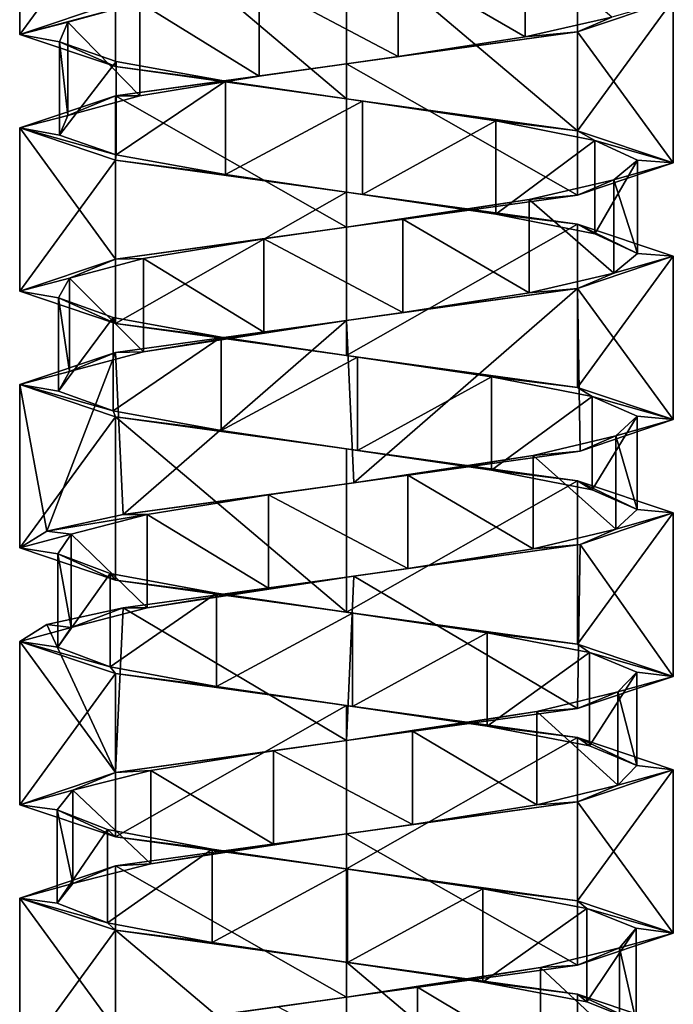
# Model space of a CAD drawing. Header units: millimetres. Extents: x -106 to 198, y -388 to 267.
# Tile 8 of 256: x 143 to 157, y -245 to -224. Entities that reach past the tile are written whole.
import ezdxf

# ---------------------------------------------------------------- set-up
doc = ezdxf.new("R2010")
doc.units = ezdxf.units.MM
doc.header["$LTSCALE"] = 52.148148
for name, color, linetype in [('5767', 7, 'CONTINUOUS'), ('5768', 7, 'CONTINUOUS'), ('5769', 7, 'CONTINUOUS'), ('5770', 7, 'CONTINUOUS'), ('5771', 7, 'CONTINUOUS'), ('5772', 7, 'CONTINUOUS'), ('6227', 7, 'CONTINUOUS'), ('6228', 7, 'CONTINUOUS'), ('6229', 7, 'CONTINUOUS'), ('6230', 7, 'CONTINUOUS'), ('6231', 7, 'CONTINUOUS'), ('6302', 7, 'CONTINUOUS'), ('6303', 7, 'CONTINUOUS'), ('6304', 7, 'CONTINUOUS'), ('6305', 7, 'CONTINUOUS'), ('6306', 7, 'CONTINUOUS')]:
    doc.layers.add(name, color=color, linetype=linetype)

msp = doc.modelspace()

# ---------------------------------------------------------------- linework, layer by layer
at = {"layer": '5767', "linetype": 'CONTINUOUS'}
for points in [[(151.104, -222.97, -13.718), (153.83, -224.548, -14.931), (153.83, -222.548, -14.931), (151.104, -222.97, -13.718)], [(153.83, -224.548, -14.931), (155.683, -224.126, -17.269), (153.83, -222.548, -14.931), (153.83, -224.548, -14.931)], [(148.126, -223.392, -13.907), (151.104, -224.97, -13.718), (151.104, -222.97, -13.718), (148.126, -223.392, -13.907)], [(151.104, -224.97, -13.718), (153.83, -224.548, -14.931), (151.104, -222.97, -13.718), (151.104, -224.97, -13.718)], [(145.576, -223.813, -15.455), (148.126, -225.392, -13.907), (148.126, -223.392, -13.907), (145.576, -223.813, -15.455)], [(148.126, -225.392, -13.907), (151.104, -224.97, -13.718), (148.126, -223.392, -13.907), (148.126, -225.392, -13.907)], [(144.033, -224.235, -18.009), (145.576, -225.813, -15.455), (145.576, -223.813, -15.455), (144.033, -224.235, -18.009)], [(145.576, -225.813, -15.455), (148.126, -225.392, -13.907), (145.576, -223.813, -15.455), (145.576, -225.813, -15.455)], [(143.851, -224.657, -20.987), (144.033, -226.235, -18.009), (144.033, -224.235, -18.009), (143.851, -224.657, -20.987)], [(144.033, -226.235, -18.009), (145.576, -225.813, -15.455), (144.033, -224.235, -18.009), (144.033, -226.235, -18.009)], [(143.851, -226.657, -20.987), (144.033, -226.235, -18.009), (143.851, -224.657, -20.987), (143.851, -226.657, -20.987)], [(145.069, -225.079, -23.71), (143.851, -226.657, -20.987), (143.851, -224.657, -20.987), (145.069, -225.079, -23.71)], [(145.069, -227.079, -23.71), (143.851, -226.657, -20.987), (145.069, -225.079, -23.71), (145.069, -227.079, -23.71)], [(147.411, -225.501, -25.559), (145.069, -227.079, -23.71), (145.069, -225.079, -23.71), (147.411, -225.501, -25.559)], [(147.411, -227.501, -25.559), (145.069, -227.079, -23.71), (147.411, -225.501, -25.559), (147.411, -227.501, -25.559)], [(150.343, -225.923, -26.111), (147.411, -227.501, -25.559), (147.411, -225.501, -25.559), (150.343, -225.923, -26.111)], [(150.343, -227.923, -26.111), (147.411, -227.501, -25.559), (150.343, -225.923, -26.111), (150.343, -227.923, -26.111)], [(153.197, -226.345, -25.24), (150.343, -227.923, -26.111), (150.343, -225.923, -26.111), (153.197, -226.345, -25.24)], [(153.197, -228.345, -25.24), (150.343, -227.923, -26.111), (153.197, -226.345, -25.24), (153.197, -228.345, -25.24)], [(155.322, -226.767, -23.147), (153.197, -228.345, -25.24), (153.197, -226.345, -25.24), (155.322, -226.767, -23.147)], [(155.322, -228.767, -23.147), (153.197, -228.345, -25.24), (155.322, -226.767, -23.147), (155.322, -228.767, -23.147)], [(156.235, -227.189, -20.306), (155.322, -228.767, -23.147), (155.322, -226.767, -23.147), (156.235, -227.189, -20.306)], [(156.235, -229.189, -20.306), (155.322, -228.767, -23.147), (156.235, -227.189, -20.306), (156.235, -229.189, -20.306)], [(155.727, -227.611, -17.366), (156.235, -229.189, -20.306), (156.235, -227.189, -20.306), (155.727, -227.611, -17.366)], [(153.914, -228.033, -14.997), (155.727, -229.611, -17.366), (155.727, -227.611, -17.366), (153.914, -228.033, -14.997)], [(155.727, -229.611, -17.366), (156.235, -229.189, -20.306), (155.727, -227.611, -17.366), (155.727, -229.611, -17.366)], [(151.209, -228.455, -13.738), (153.914, -230.033, -14.997), (153.914, -228.033, -14.997), (151.209, -228.455, -13.738)], [(153.914, -230.033, -14.997), (155.727, -229.611, -17.366), (153.914, -228.033, -14.997), (153.914, -230.033, -14.997)], [(148.228, -228.877, -13.876), (151.209, -230.455, -13.738), (151.209, -228.455, -13.738), (148.228, -228.877, -13.876)], [(151.209, -230.455, -13.738), (153.914, -230.033, -14.997), (151.209, -228.455, -13.738), (151.209, -230.455, -13.738)], [(145.652, -229.298, -15.38), (148.228, -230.877, -13.876), (148.228, -228.877, -13.876), (145.652, -229.298, -15.38)], [(148.228, -230.877, -13.876), (151.209, -230.455, -13.738), (148.228, -228.877, -13.876), (148.228, -230.877, -13.876)], [(144.066, -229.72, -17.908), (145.652, -231.298, -15.38), (145.652, -229.298, -15.38), (144.066, -229.72, -17.908)], [(145.652, -231.298, -15.38), (148.228, -230.877, -13.876), (145.652, -229.298, -15.38), (145.652, -231.298, -15.38)], [(143.832, -230.142, -20.882), (144.066, -231.72, -17.908), (144.066, -229.72, -17.908), (143.832, -230.142, -20.882)], [(144.066, -231.72, -17.908), (145.652, -231.298, -15.38), (144.066, -229.72, -17.908), (144.066, -231.72, -17.908)], [(143.832, -232.142, -20.882), (144.066, -231.72, -17.908), (143.832, -230.142, -20.882), (143.832, -232.142, -20.882)], [(145.004, -230.564, -23.626), (143.832, -232.142, -20.882), (143.832, -230.142, -20.882), (145.004, -230.564, -23.626)], [(145.004, -232.564, -23.626), (143.832, -232.142, -20.882), (145.004, -230.564, -23.626), (145.004, -232.564, -23.626)], [(147.314, -230.986, -25.514), (145.004, -232.564, -23.626), (145.004, -230.564, -23.626), (147.314, -230.986, -25.514)], [(147.314, -232.986, -25.514), (145.004, -232.564, -23.626), (147.314, -230.986, -25.514), (147.314, -232.986, -25.514)], [(150.237, -231.408, -26.116), (147.314, -232.986, -25.514), (147.314, -230.986, -25.514), (150.237, -231.408, -26.116)], [(150.237, -233.408, -26.116), (147.314, -232.986, -25.514), (150.237, -231.408, -26.116), (150.237, -233.408, -26.116)], [(153.105, -231.83, -25.294), (150.237, -233.408, -26.116), (150.237, -231.408, -26.116), (153.105, -231.83, -25.294)], [(153.105, -233.83, -25.294), (150.237, -233.408, -26.116), (153.105, -231.83, -25.294), (153.105, -233.83, -25.294)], [(155.265, -232.252, -23.237), (153.105, -233.83, -25.294), (153.105, -231.83, -25.294), (155.265, -232.252, -23.237)], [(155.265, -234.252, -23.237), (153.105, -233.83, -25.294), (155.265, -232.252, -23.237), (155.265, -234.252, -23.237)], [(156.226, -232.674, -20.412), (155.265, -234.252, -23.237), (155.265, -232.252, -23.237), (156.226, -232.674, -20.412)], [(156.226, -234.674, -20.412), (155.265, -234.252, -23.237), (156.226, -232.674, -20.412), (156.226, -234.674, -20.412)], [(155.768, -233.096, -17.464), (156.226, -234.674, -20.412), (156.226, -232.674, -20.412), (155.768, -233.096, -17.464)], [(153.996, -233.518, -15.064), (155.768, -235.096, -17.464), (155.768, -233.096, -17.464), (153.996, -233.518, -15.064)], [(155.768, -235.096, -17.464), (156.226, -234.674, -20.412), (155.768, -233.096, -17.464), (155.768, -235.096, -17.464)], [(151.313, -233.94, -13.759), (153.996, -235.518, -15.064), (153.996, -233.518, -15.064), (151.313, -233.94, -13.759)], [(153.996, -235.518, -15.064), (155.768, -235.096, -17.464), (153.996, -233.518, -15.064), (153.996, -235.518, -15.064)], [(148.331, -234.362, -13.847), (151.313, -235.94, -13.759), (151.313, -233.94, -13.759), (148.331, -234.362, -13.847)], [(151.313, -235.94, -13.759), (153.996, -235.518, -15.064), (151.313, -233.94, -13.759), (151.313, -235.94, -13.759)], [(145.729, -234.784, -15.307), (148.331, -236.362, -13.847), (148.331, -234.362, -13.847), (145.729, -234.784, -15.307)], [(148.331, -236.362, -13.847), (151.313, -235.94, -13.759), (148.331, -234.362, -13.847), (148.331, -236.362, -13.847)], [(145.729, -236.784, -15.307), (148.331, -236.362, -13.847), (145.729, -234.784, -15.307), (145.729, -236.784, -15.307)]]:
    msp.add_3dface(points, dxfattribs=at)
at = {"layer": '5768', "linetype": 'CONTINUOUS'}
for points in [[(157, -223.75, -19.87), (155.683, -224.126, -17.269), (154.95, -224.438, -14.92), (157, -223.75, -19.87)], [(155.683, -224.126, -17.269), (153.83, -224.548, -14.931), (154.95, -224.438, -14.92), (155.683, -224.126, -17.269)], [(154.95, -224.438, -14.92), (151.104, -224.97, -13.718), (150, -225.125, -12.87), (154.95, -224.438, -14.92)], [(153.83, -224.548, -14.931), (151.104, -224.97, -13.718), (154.95, -224.438, -14.92), (153.83, -224.548, -14.931)], [(151.104, -224.97, -13.718), (148.126, -225.392, -13.907), (150, -225.125, -12.87), (151.104, -224.97, -13.718)], [(150, -225.125, -12.87), (148.126, -225.392, -13.907), (145.05, -225.812, -14.92), (150, -225.125, -12.87)], [(148.126, -225.392, -13.907), (145.576, -225.813, -15.455), (145.05, -225.812, -14.92), (148.126, -225.392, -13.907)], [(145.05, -225.812, -14.92), (144.033, -226.235, -18.009), (143, -226.5, -19.87), (145.05, -225.812, -14.92)], [(145.576, -225.813, -15.455), (144.033, -226.235, -18.009), (145.05, -225.812, -14.92), (145.576, -225.813, -15.455)], [(144.033, -226.235, -18.009), (143.851, -226.657, -20.987), (143, -226.5, -19.87), (144.033, -226.235, -18.009)], [(143.851, -226.657, -20.987), (145.069, -227.079, -23.71), (143, -226.5, -19.87), (143.851, -226.657, -20.987)], [(143, -226.5, -19.87), (145.069, -227.079, -23.71), (145.05, -227.187, -24.82), (143, -226.5, -19.87)], [(145.069, -227.079, -23.71), (147.411, -227.501, -25.559), (145.05, -227.187, -24.82), (145.069, -227.079, -23.71)], [(145.05, -227.187, -24.82), (147.411, -227.501, -25.559), (150, -227.875, -26.87), (145.05, -227.187, -24.82)], [(147.411, -227.501, -25.559), (150.343, -227.923, -26.111), (150, -227.875, -26.87), (147.411, -227.501, -25.559)], [(150.343, -227.923, -26.111), (153.197, -228.345, -25.24), (150, -227.875, -26.87), (150.343, -227.923, -26.111)], [(150, -227.875, -26.87), (153.197, -228.345, -25.24), (154.95, -228.563, -24.82), (150, -227.875, -26.87)], [(153.197, -228.345, -25.24), (155.322, -228.767, -23.147), (154.95, -228.563, -24.82), (153.197, -228.345, -25.24)], [(155.322, -228.767, -23.147), (156.235, -229.189, -20.306), (154.95, -228.563, -24.82), (155.322, -228.767, -23.147)], [(154.95, -228.563, -24.82), (156.235, -229.189, -20.306), (157, -229.25, -19.87), (154.95, -228.563, -24.82)], [(157, -229.25, -19.87), (155.727, -229.611, -17.366), (154.95, -229.938, -14.92), (157, -229.25, -19.87)], [(156.235, -229.189, -20.306), (155.727, -229.611, -17.366), (157, -229.25, -19.87), (156.235, -229.189, -20.306)], [(155.727, -229.611, -17.366), (153.914, -230.033, -14.997), (154.95, -229.938, -14.92), (155.727, -229.611, -17.366)], [(154.95, -229.938, -14.92), (151.209, -230.455, -13.738), (150, -230.625, -12.87), (154.95, -229.938, -14.92)], [(153.914, -230.033, -14.997), (151.209, -230.455, -13.738), (154.95, -229.938, -14.92), (153.914, -230.033, -14.997)], [(151.209, -230.455, -13.738), (148.228, -230.877, -13.876), (150, -230.625, -12.87), (151.209, -230.455, -13.738)], [(150, -230.625, -12.87), (145.652, -231.298, -15.38), (145.05, -231.313, -14.92), (150, -230.625, -12.87)], [(148.228, -230.877, -13.876), (145.652, -231.298, -15.38), (150, -230.625, -12.87), (148.228, -230.877, -13.876)], [(145.05, -231.313, -14.92), (144.066, -231.72, -17.908), (143, -232, -19.87), (145.05, -231.313, -14.92)], [(145.652, -231.298, -15.38), (144.066, -231.72, -17.908), (145.05, -231.313, -14.92), (145.652, -231.298, -15.38)], [(144.066, -231.72, -17.908), (143.832, -232.142, -20.882), (143, -232, -19.87), (144.066, -231.72, -17.908)], [(143.832, -232.142, -20.882), (145.004, -232.564, -23.626), (143, -232, -19.87), (143.832, -232.142, -20.882)], [(143, -232, -19.87), (145.004, -232.564, -23.626), (145.05, -232.688, -24.82), (143, -232, -19.87)], [(145.004, -232.564, -23.626), (147.314, -232.986, -25.514), (145.05, -232.688, -24.82), (145.004, -232.564, -23.626)], [(145.05, -232.688, -24.82), (147.314, -232.986, -25.514), (150, -233.375, -26.87), (145.05, -232.688, -24.82)], [(147.314, -232.986, -25.514), (150.237, -233.408, -26.116), (150, -233.375, -26.87), (147.314, -232.986, -25.514)], [(150.237, -233.408, -26.116), (153.105, -233.83, -25.294), (150, -233.375, -26.87), (150.237, -233.408, -26.116)], [(150, -233.375, -26.87), (153.105, -233.83, -25.294), (154.95, -234.063, -24.82), (150, -233.375, -26.87)], [(153.105, -233.83, -25.294), (155.265, -234.252, -23.237), (154.95, -234.063, -24.82), (153.105, -233.83, -25.294)], [(155.265, -234.252, -23.237), (156.226, -234.674, -20.412), (154.95, -234.063, -24.82), (155.265, -234.252, -23.237)], [(154.95, -234.063, -24.82), (156.226, -234.674, -20.412), (157, -234.75, -19.87), (154.95, -234.063, -24.82)], [(157, -234.75, -19.87), (155.768, -235.096, -17.464), (155.004, -235.428, -14.975), (157, -234.75, -19.87)], [(156.226, -234.674, -20.412), (155.768, -235.096, -17.464), (157, -234.75, -19.87), (156.226, -234.674, -20.412)], [(155.768, -235.096, -17.464), (153.996, -235.518, -15.064), (155.004, -235.428, -14.975), (155.768, -235.096, -17.464)], [(155.004, -235.428, -14.975), (151.313, -235.94, -13.759), (150.154, -236.106, -12.872), (155.004, -235.428, -14.975)], [(153.996, -235.518, -15.064), (151.313, -235.94, -13.759), (155.004, -235.428, -14.975), (153.996, -235.518, -15.064)], [(151.313, -235.94, -13.759), (148.331, -236.362, -13.847), (150.154, -236.106, -12.872), (151.313, -235.94, -13.759)], [(150.154, -236.106, -12.872), (145.729, -236.784, -15.307), (145.216, -236.784, -14.759), (150.154, -236.106, -12.872)], [(148.331, -236.362, -13.847), (145.729, -236.784, -15.307), (150.154, -236.106, -12.872), (148.331, -236.362, -13.847)]]:
    msp.add_3dface(points, dxfattribs=at)
at = {"layer": '5769', "linetype": 'CONTINUOUS'}
for points in [[(143, -224.5, -19.87), (145.576, -223.813, -15.455), (145.05, -223.812, -14.92), (143, -224.5, -19.87)], [(144.033, -224.235, -18.009), (145.576, -223.813, -15.455), (143, -224.5, -19.87), (144.033, -224.235, -18.009)], [(143.851, -224.657, -20.987), (144.033, -224.235, -18.009), (143, -224.5, -19.87), (143.851, -224.657, -20.987)], [(145.05, -225.187, -24.82), (143.851, -224.657, -20.987), (143, -224.5, -19.87), (145.05, -225.187, -24.82)], [(145.069, -225.079, -23.71), (143.851, -224.657, -20.987), (145.05, -225.187, -24.82), (145.069, -225.079, -23.71)], [(147.411, -225.501, -25.559), (145.069, -225.079, -23.71), (145.05, -225.187, -24.82), (147.411, -225.501, -25.559)], [(150, -225.875, -26.87), (147.411, -225.501, -25.559), (145.05, -225.187, -24.82), (150, -225.875, -26.87)], [(150.343, -225.923, -26.111), (147.411, -225.501, -25.559), (150, -225.875, -26.87), (150.343, -225.923, -26.111)], [(154.95, -226.563, -24.82), (150.343, -225.923, -26.111), (150, -225.875, -26.87), (154.95, -226.563, -24.82)], [(153.197, -226.345, -25.24), (150.343, -225.923, -26.111), (154.95, -226.563, -24.82), (153.197, -226.345, -25.24)], [(155.322, -226.767, -23.147), (153.197, -226.345, -25.24), (154.95, -226.563, -24.82), (155.322, -226.767, -23.147)], [(157, -227.25, -19.87), (155.322, -226.767, -23.147), (154.95, -226.563, -24.82), (157, -227.25, -19.87)], [(156.235, -227.189, -20.306), (155.322, -226.767, -23.147), (157, -227.25, -19.87), (156.235, -227.189, -20.306)], [(155.727, -227.611, -17.366), (156.235, -227.189, -20.306), (157, -227.25, -19.87), (155.727, -227.611, -17.366)], [(154.95, -227.938, -14.92), (155.727, -227.611, -17.366), (157, -227.25, -19.87), (154.95, -227.938, -14.92)], [(153.914, -228.033, -14.997), (155.727, -227.611, -17.366), (154.95, -227.938, -14.92), (153.914, -228.033, -14.997)], [(150, -228.625, -12.87), (153.914, -228.033, -14.997), (154.95, -227.938, -14.92), (150, -228.625, -12.87)], [(151.209, -228.455, -13.738), (153.914, -228.033, -14.997), (150, -228.625, -12.87), (151.209, -228.455, -13.738)], [(148.228, -228.877, -13.876), (151.209, -228.455, -13.738), (150, -228.625, -12.87), (148.228, -228.877, -13.876)], [(145.05, -229.313, -14.92), (148.228, -228.877, -13.876), (150, -228.625, -12.87), (145.05, -229.313, -14.92)], [(145.652, -229.298, -15.38), (148.228, -228.877, -13.876), (145.05, -229.313, -14.92), (145.652, -229.298, -15.38)], [(143, -230, -19.87), (144.066, -229.72, -17.908), (145.05, -229.313, -14.92), (143, -230, -19.87)], [(144.066, -229.72, -17.908), (145.652, -229.298, -15.38), (145.05, -229.313, -14.92), (144.066, -229.72, -17.908)], [(143.832, -230.142, -20.882), (144.066, -229.72, -17.908), (143, -230, -19.87), (143.832, -230.142, -20.882)], [(145.05, -230.688, -24.82), (143.832, -230.142, -20.882), (143, -230, -19.87), (145.05, -230.688, -24.82)], [(145.004, -230.564, -23.626), (143.832, -230.142, -20.882), (145.05, -230.688, -24.82), (145.004, -230.564, -23.626)], [(147.314, -230.986, -25.514), (145.004, -230.564, -23.626), (145.05, -230.688, -24.82), (147.314, -230.986, -25.514)], [(150, -231.375, -26.87), (147.314, -230.986, -25.514), (145.05, -230.688, -24.82), (150, -231.375, -26.87)], [(150.237, -231.408, -26.116), (147.314, -230.986, -25.514), (150, -231.375, -26.87), (150.237, -231.408, -26.116)], [(154.95, -232.063, -24.82), (150.237, -231.408, -26.116), (150, -231.375, -26.87), (154.95, -232.063, -24.82)], [(153.105, -231.83, -25.294), (150.237, -231.408, -26.116), (154.95, -232.063, -24.82), (153.105, -231.83, -25.294)], [(155.265, -232.252, -23.237), (153.105, -231.83, -25.294), (154.95, -232.063, -24.82), (155.265, -232.252, -23.237)], [(157, -232.75, -19.87), (155.265, -232.252, -23.237), (154.95, -232.063, -24.82), (157, -232.75, -19.87)], [(156.226, -232.674, -20.412), (155.265, -232.252, -23.237), (157, -232.75, -19.87), (156.226, -232.674, -20.412)], [(155.768, -233.096, -17.464), (156.226, -232.674, -20.412), (157, -232.75, -19.87), (155.768, -233.096, -17.464)], [(155.004, -233.428, -14.975), (155.768, -233.096, -17.464), (157, -232.75, -19.87), (155.004, -233.428, -14.975)], [(153.996, -233.518, -15.064), (155.768, -233.096, -17.464), (155.004, -233.428, -14.975), (153.996, -233.518, -15.064)], [(150.154, -234.106, -12.872), (153.996, -233.518, -15.064), (155.004, -233.428, -14.975), (150.154, -234.106, -12.872)], [(151.313, -233.94, -13.759), (153.996, -233.518, -15.064), (150.154, -234.106, -12.872), (151.313, -233.94, -13.759)], [(148.331, -234.362, -13.847), (151.313, -233.94, -13.759), (150.154, -234.106, -12.872), (148.331, -234.362, -13.847)], [(145.216, -234.784, -14.759), (148.331, -234.362, -13.847), (150.154, -234.106, -12.872), (145.216, -234.784, -14.759)], [(145.729, -234.784, -15.307), (148.331, -234.362, -13.847), (145.216, -234.784, -14.759), (145.729, -234.784, -15.307)]]:
    msp.add_3dface(points, dxfattribs=at)
at = {"layer": '5770', "linetype": 'CONTINUOUS'}
for points in [[(145.729, -236.784, -15.307), (145.729, -234.784, -15.307), (144.1, -235.205, -17.807), (145.729, -236.784, -15.307)], [(143.816, -235.627, -20.777), (144.1, -237.205, -17.807), (144.1, -235.205, -17.807), (143.816, -235.627, -20.777)], [(144.1, -237.205, -17.807), (145.729, -236.784, -15.307), (144.1, -235.205, -17.807), (144.1, -237.205, -17.807)], [(143.816, -237.627, -20.777), (144.1, -237.205, -17.807), (143.816, -235.627, -20.777), (143.816, -237.627, -20.777)], [(144.941, -236.049, -23.54), (143.816, -237.627, -20.777), (143.816, -235.627, -20.777), (144.941, -236.049, -23.54)], [(144.941, -238.049, -23.54), (143.816, -237.627, -20.777), (144.941, -236.049, -23.54), (144.941, -238.049, -23.54)], [(147.219, -236.471, -25.467), (144.941, -238.049, -23.54), (144.941, -236.049, -23.54), (147.219, -236.471, -25.467)], [(147.219, -238.471, -25.467), (144.941, -238.049, -23.54), (147.219, -236.471, -25.467), (147.219, -238.471, -25.467)], [(150.13, -236.893, -26.119), (147.219, -238.471, -25.467), (147.219, -236.471, -25.467), (150.13, -236.893, -26.119)], [(150.13, -238.893, -26.119), (147.219, -238.471, -25.467), (150.13, -236.893, -26.119), (150.13, -238.893, -26.119)], [(153.012, -237.315, -25.346), (150.13, -238.893, -26.119), (150.13, -236.893, -26.119), (153.012, -237.315, -25.346)], [(153.012, -239.315, -25.346), (150.13, -238.893, -26.119), (153.012, -237.315, -25.346), (153.012, -239.315, -25.346)], [(155.207, -237.737, -23.326), (153.012, -239.315, -25.346), (153.012, -237.315, -25.346), (155.207, -237.737, -23.326)], [(155.207, -239.737, -23.326), (153.012, -239.315, -25.346), (155.207, -237.737, -23.326), (155.207, -239.737, -23.326)], [(156.216, -238.159, -20.519), (155.207, -239.737, -23.326), (155.207, -237.737, -23.326), (156.216, -238.159, -20.519)], [(156.216, -240.159, -20.519), (155.207, -239.737, -23.326), (156.216, -238.159, -20.519), (156.216, -240.159, -20.519)], [(155.809, -238.581, -17.563), (156.216, -240.159, -20.519), (156.216, -238.159, -20.519), (155.809, -238.581, -17.563)], [(154.077, -239.003, -15.133), (155.809, -240.581, -17.563), (155.809, -238.581, -17.563), (154.077, -239.003, -15.133)], [(155.809, -240.581, -17.563), (156.216, -240.159, -20.519), (155.809, -238.581, -17.563), (155.809, -240.581, -17.563)], [(151.417, -239.425, -13.783), (154.077, -241.003, -15.133), (154.077, -239.003, -15.133), (151.417, -239.425, -13.783)], [(154.077, -241.003, -15.133), (155.809, -240.581, -17.563), (154.077, -239.003, -15.133), (154.077, -241.003, -15.133)], [(148.434, -239.847, -13.819), (151.417, -241.425, -13.783), (151.417, -239.425, -13.783), (148.434, -239.847, -13.819)], [(151.417, -241.425, -13.783), (154.077, -241.003, -15.133), (151.417, -239.425, -13.783), (151.417, -241.425, -13.783)], [(145.807, -240.269, -15.235), (148.434, -241.847, -13.819), (148.434, -239.847, -13.819), (145.807, -240.269, -15.235)], [(148.434, -241.847, -13.819), (151.417, -241.425, -13.783), (148.434, -239.847, -13.819), (148.434, -241.847, -13.819)], [(144.136, -240.691, -17.706), (145.807, -242.269, -15.235), (145.807, -240.269, -15.235), (144.136, -240.691, -17.706)], [(145.807, -242.269, -15.235), (148.434, -241.847, -13.819), (145.807, -240.269, -15.235), (145.807, -242.269, -15.235)], [(143.802, -241.113, -20.671), (144.136, -242.691, -17.706), (144.136, -240.691, -17.706), (143.802, -241.113, -20.671)], [(144.136, -242.691, -17.706), (145.807, -242.269, -15.235), (144.136, -240.691, -17.706), (144.136, -242.691, -17.706)], [(143.802, -243.113, -20.671), (144.136, -242.691, -17.706), (143.802, -241.113, -20.671), (143.802, -243.113, -20.671)], [(144.879, -241.534, -23.453), (143.802, -243.113, -20.671), (143.802, -241.113, -20.671), (144.879, -241.534, -23.453)], [(144.879, -243.534, -23.453), (143.802, -243.113, -20.671), (144.879, -241.534, -23.453), (144.879, -243.534, -23.453)], [(147.123, -241.956, -25.419), (144.879, -243.534, -23.453), (144.879, -241.534, -23.453), (147.123, -241.956, -25.419)], [(147.123, -243.956, -25.419), (144.879, -243.534, -23.453), (147.123, -241.956, -25.419), (147.123, -243.956, -25.419)], [(150.024, -242.378, -26.12), (147.123, -243.956, -25.419), (147.123, -241.956, -25.419), (150.024, -242.378, -26.12)], [(150.024, -244.378, -26.12), (147.123, -243.956, -25.419), (150.024, -242.378, -26.12), (150.024, -244.378, -26.12)], [(152.918, -242.8, -25.397), (150.024, -244.378, -26.12), (150.024, -242.378, -26.12), (152.918, -242.8, -25.397)], [(152.918, -244.8, -25.397), (150.024, -244.378, -26.12), (152.918, -242.8, -25.397), (152.918, -244.8, -25.397)], [(155.148, -243.222, -23.415), (152.918, -244.8, -25.397), (152.918, -242.8, -25.397), (155.148, -243.222, -23.415)], [(155.148, -245.222, -23.415), (152.918, -244.8, -25.397), (155.148, -243.222, -23.415), (155.148, -245.222, -23.415)], [(156.204, -243.644, -20.624), (155.148, -245.222, -23.415), (155.148, -243.222, -23.415), (156.204, -243.644, -20.624)], [(156.204, -245.644, -20.624), (155.148, -245.222, -23.415), (156.204, -243.644, -20.624), (156.204, -245.644, -20.624)], [(155.847, -244.066, -17.662), (156.204, -245.644, -20.624), (156.204, -243.644, -20.624), (155.847, -244.066, -17.662)], [(154.158, -244.488, -15.203), (155.847, -246.066, -17.662), (155.847, -244.066, -17.662), (154.158, -244.488, -15.203)], [(155.847, -246.066, -17.662), (156.204, -245.644, -20.624), (155.847, -244.066, -17.662), (155.847, -246.066, -17.662)], [(151.521, -244.91, -13.808), (154.158, -246.488, -15.203), (154.158, -244.488, -15.203), (151.521, -244.91, -13.808)], [(154.158, -246.488, -15.203), (155.847, -246.066, -17.662), (154.158, -244.488, -15.203), (154.158, -246.488, -15.203)], [(148.537, -245.332, -13.794), (151.521, -246.91, -13.808), (151.521, -244.91, -13.808), (148.537, -245.332, -13.794)], [(151.521, -246.91, -13.808), (154.158, -246.488, -15.203), (151.521, -244.91, -13.808), (151.521, -246.91, -13.808)]]:
    msp.add_3dface(points, dxfattribs=at)
at = {"layer": '5771', "linetype": 'CONTINUOUS'}
for points in [[(145.216, -236.784, -14.759), (144.1, -237.205, -17.807), (143.578, -237.142, -17.085), (145.216, -236.784, -14.759)], [(145.216, -236.784, -14.759), (145.729, -236.784, -15.307), (144.1, -237.205, -17.807), (145.216, -236.784, -14.759)], [(143.578, -237.142, -17.085), (144.1, -237.205, -17.807), (143, -237.5, -19.87), (143.578, -237.142, -17.085)], [(144.1, -237.205, -17.807), (143.816, -237.627, -20.777), (143, -237.5, -19.87), (144.1, -237.205, -17.807)], [(143.816, -237.627, -20.777), (144.941, -238.049, -23.54), (143, -237.5, -19.87), (143.816, -237.627, -20.777)], [(143, -237.5, -19.87), (144.941, -238.049, -23.54), (145.05, -238.187, -24.82), (143, -237.5, -19.87)], [(144.941, -238.049, -23.54), (147.219, -238.471, -25.467), (145.05, -238.187, -24.82), (144.941, -238.049, -23.54)], [(145.05, -238.187, -24.82), (147.219, -238.471, -25.467), (150, -238.875, -26.87), (145.05, -238.187, -24.82)], [(147.219, -238.471, -25.467), (150.13, -238.893, -26.119), (150, -238.875, -26.87), (147.219, -238.471, -25.467)], [(150.13, -238.893, -26.119), (153.012, -239.315, -25.346), (150, -238.875, -26.87), (150.13, -238.893, -26.119)], [(150, -238.875, -26.87), (153.012, -239.315, -25.346), (154.95, -239.562, -24.82), (150, -238.875, -26.87)], [(153.012, -239.315, -25.346), (155.207, -239.737, -23.326), (154.95, -239.562, -24.82), (153.012, -239.315, -25.346)], [(155.207, -239.737, -23.326), (156.216, -240.159, -20.519), (154.95, -239.562, -24.82), (155.207, -239.737, -23.326)], [(154.95, -239.562, -24.82), (156.216, -240.159, -20.519), (157, -240.25, -19.87), (154.95, -239.562, -24.82)], [(157, -240.25, -19.87), (155.809, -240.581, -17.563), (154.95, -240.937, -14.92), (157, -240.25, -19.87)], [(156.216, -240.159, -20.519), (155.809, -240.581, -17.563), (157, -240.25, -19.87), (156.216, -240.159, -20.519)], [(155.809, -240.581, -17.563), (154.077, -241.003, -15.133), (154.95, -240.937, -14.92), (155.809, -240.581, -17.563)], [(154.95, -240.937, -14.92), (151.417, -241.425, -13.783), (150, -241.625, -12.87), (154.95, -240.937, -14.92)], [(154.077, -241.003, -15.133), (151.417, -241.425, -13.783), (154.95, -240.937, -14.92), (154.077, -241.003, -15.133)], [(151.417, -241.425, -13.783), (148.434, -241.847, -13.819), (150, -241.625, -12.87), (151.417, -241.425, -13.783)], [(150, -241.625, -12.87), (145.807, -242.269, -15.235), (145.05, -242.312, -14.92), (150, -241.625, -12.87)], [(148.434, -241.847, -13.819), (145.807, -242.269, -15.235), (150, -241.625, -12.87), (148.434, -241.847, -13.819)], [(145.05, -242.312, -14.92), (144.136, -242.691, -17.706), (143, -243, -19.87), (145.05, -242.312, -14.92)], [(145.807, -242.269, -15.235), (144.136, -242.691, -17.706), (145.05, -242.312, -14.92), (145.807, -242.269, -15.235)], [(144.136, -242.691, -17.706), (143.802, -243.113, -20.671), (143, -243, -19.87), (144.136, -242.691, -17.706)], [(143.802, -243.113, -20.671), (144.879, -243.534, -23.453), (143, -243, -19.87), (143.802, -243.113, -20.671)], [(143, -243, -19.87), (144.879, -243.534, -23.453), (145.05, -243.688, -24.82), (143, -243, -19.87)], [(144.879, -243.534, -23.453), (147.123, -243.956, -25.419), (145.05, -243.688, -24.82), (144.879, -243.534, -23.453)], [(145.05, -243.688, -24.82), (147.123, -243.956, -25.419), (150, -244.375, -26.87), (145.05, -243.688, -24.82)], [(147.123, -243.956, -25.419), (150.024, -244.378, -26.12), (150, -244.375, -26.87), (147.123, -243.956, -25.419)], [(150.024, -244.378, -26.12), (152.918, -244.8, -25.397), (150, -244.375, -26.87), (150.024, -244.378, -26.12)], [(150, -244.375, -26.87), (152.918, -244.8, -25.397), (154.95, -245.063, -24.82), (150, -244.375, -26.87)], [(152.918, -244.8, -25.397), (155.148, -245.222, -23.415), (154.95, -245.063, -24.82), (152.918, -244.8, -25.397)], [(155.148, -245.222, -23.415), (156.204, -245.644, -20.624), (154.95, -245.063, -24.82), (155.148, -245.222, -23.415)], [(156.204, -245.644, -20.624), (157, -245.75, -19.87), (154.95, -245.063, -24.82), (156.204, -245.644, -20.624)]]:
    msp.add_3dface(points, dxfattribs=at)
at = {"layer": '5772', "linetype": 'CONTINUOUS'}
for points in [[(145.729, -234.784, -15.307), (145.216, -234.784, -14.759), (143.578, -235.142, -17.085), (145.729, -234.784, -15.307)], [(144.1, -235.205, -17.807), (145.729, -234.784, -15.307), (143.578, -235.142, -17.085), (144.1, -235.205, -17.807)], [(143, -235.5, -19.87), (144.1, -235.205, -17.807), (143.578, -235.142, -17.085), (143, -235.5, -19.87)], [(143.816, -235.627, -20.777), (144.1, -235.205, -17.807), (143, -235.5, -19.87), (143.816, -235.627, -20.777)], [(145.05, -236.188, -24.82), (143.816, -235.627, -20.777), (143, -235.5, -19.87), (145.05, -236.188, -24.82)], [(144.941, -236.049, -23.54), (143.816, -235.627, -20.777), (145.05, -236.188, -24.82), (144.941, -236.049, -23.54)], [(147.219, -236.471, -25.467), (144.941, -236.049, -23.54), (145.05, -236.188, -24.82), (147.219, -236.471, -25.467)], [(150, -236.875, -26.87), (147.219, -236.471, -25.467), (145.05, -236.188, -24.82), (150, -236.875, -26.87)], [(150.13, -236.893, -26.119), (147.219, -236.471, -25.467), (150, -236.875, -26.87), (150.13, -236.893, -26.119)], [(154.95, -237.562, -24.82), (150.13, -236.893, -26.119), (150, -236.875, -26.87), (154.95, -237.562, -24.82)], [(153.012, -237.315, -25.346), (150.13, -236.893, -26.119), (154.95, -237.562, -24.82), (153.012, -237.315, -25.346)], [(155.207, -237.737, -23.326), (153.012, -237.315, -25.346), (154.95, -237.562, -24.82), (155.207, -237.737, -23.326)], [(157, -238.25, -19.87), (155.207, -237.737, -23.326), (154.95, -237.562, -24.82), (157, -238.25, -19.87)], [(156.216, -238.159, -20.519), (155.207, -237.737, -23.326), (157, -238.25, -19.87), (156.216, -238.159, -20.519)], [(155.809, -238.581, -17.563), (156.216, -238.159, -20.519), (157, -238.25, -19.87), (155.809, -238.581, -17.563)], [(154.95, -238.937, -14.92), (155.809, -238.581, -17.563), (157, -238.25, -19.87), (154.95, -238.937, -14.92)], [(154.077, -239.003, -15.133), (155.809, -238.581, -17.563), (154.95, -238.937, -14.92), (154.077, -239.003, -15.133)], [(150, -239.625, -12.87), (154.077, -239.003, -15.133), (154.95, -238.937, -14.92), (150, -239.625, -12.87)], [(151.417, -239.425, -13.783), (154.077, -239.003, -15.133), (150, -239.625, -12.87), (151.417, -239.425, -13.783)], [(148.434, -239.847, -13.819), (151.417, -239.425, -13.783), (150, -239.625, -12.87), (148.434, -239.847, -13.819)], [(145.05, -240.312, -14.92), (148.434, -239.847, -13.819), (150, -239.625, -12.87), (145.05, -240.312, -14.92)], [(145.807, -240.269, -15.235), (148.434, -239.847, -13.819), (145.05, -240.312, -14.92), (145.807, -240.269, -15.235)], [(144.136, -240.691, -17.706), (145.807, -240.269, -15.235), (145.05, -240.312, -14.92), (144.136, -240.691, -17.706)], [(143, -241, -19.87), (144.136, -240.691, -17.706), (145.05, -240.312, -14.92), (143, -241, -19.87)], [(143.802, -241.113, -20.671), (144.136, -240.691, -17.706), (143, -241, -19.87), (143.802, -241.113, -20.671)], [(145.05, -241.688, -24.82), (143.802, -241.113, -20.671), (143, -241, -19.87), (145.05, -241.688, -24.82)], [(144.879, -241.534, -23.453), (143.802, -241.113, -20.671), (145.05, -241.688, -24.82), (144.879, -241.534, -23.453)], [(147.123, -241.956, -25.419), (144.879, -241.534, -23.453), (145.05, -241.688, -24.82), (147.123, -241.956, -25.419)], [(150, -242.375, -26.87), (147.123, -241.956, -25.419), (145.05, -241.688, -24.82), (150, -242.375, -26.87)], [(150.024, -242.378, -26.12), (147.123, -241.956, -25.419), (150, -242.375, -26.87), (150.024, -242.378, -26.12)], [(154.95, -243.063, -24.82), (150.024, -242.378, -26.12), (150, -242.375, -26.87), (154.95, -243.063, -24.82)], [(152.918, -242.8, -25.397), (150.024, -242.378, -26.12), (154.95, -243.063, -24.82), (152.918, -242.8, -25.397)], [(155.148, -243.222, -23.415), (152.918, -242.8, -25.397), (154.95, -243.063, -24.82), (155.148, -243.222, -23.415)], [(157, -243.75, -19.87), (155.148, -243.222, -23.415), (154.95, -243.063, -24.82), (157, -243.75, -19.87)], [(156.204, -243.644, -20.624), (155.148, -243.222, -23.415), (157, -243.75, -19.87), (156.204, -243.644, -20.624)], [(155.847, -244.066, -17.662), (156.204, -243.644, -20.624), (157, -243.75, -19.87), (155.847, -244.066, -17.662)], [(154.95, -244.438, -14.92), (155.847, -244.066, -17.662), (157, -243.75, -19.87), (154.95, -244.438, -14.92)], [(154.158, -244.488, -15.203), (155.847, -244.066, -17.662), (154.95, -244.438, -14.92), (154.158, -244.488, -15.203)], [(150, -245.125, -12.87), (154.158, -244.488, -15.203), (154.95, -244.438, -14.92), (150, -245.125, -12.87)], [(151.521, -244.91, -13.808), (154.158, -244.488, -15.203), (150, -245.125, -12.87), (151.521, -244.91, -13.808)], [(148.537, -245.332, -13.794), (151.521, -244.91, -13.808), (150, -245.125, -12.87), (148.537, -245.332, -13.794)], [(145.05, -245.813, -14.92), (148.537, -245.332, -13.794), (150, -245.125, -12.87), (145.05, -245.813, -14.92)]]:
    msp.add_3dface(points, dxfattribs=at)
at = {"layer": '6227', "linetype": 'CONTINUOUS'}
msp.add_3dface([(143, -221, -19.87), (143, -224.5, -19.87), (145.05, -223.812, -14.92), (143, -221, -19.87)], dxfattribs=at)
at = {"layer": '6228', "linetype": 'CONTINUOUS'}
for points in [[(157, -223.75, -19.87), (154.95, -224.438, -14.92), (157, -227.25, -19.87), (157, -223.75, -19.87)], [(154.95, -224.438, -14.92), (150, -225.125, -12.87), (154.95, -227.938, -14.92), (154.95, -224.438, -14.92)], [(154.95, -224.438, -14.92), (154.95, -227.938, -14.92), (157, -227.25, -19.87), (154.95, -224.438, -14.92)], [(150, -225.125, -12.87), (145.05, -225.812, -14.92), (150, -228.625, -12.87), (150, -225.125, -12.87)], [(150, -225.125, -12.87), (150, -228.625, -12.87), (154.95, -227.938, -14.92), (150, -225.125, -12.87)], [(145.05, -225.812, -14.92), (143, -226.5, -19.87), (145.05, -229.313, -14.92), (145.05, -225.812, -14.92)], [(145.05, -225.812, -14.92), (145.05, -229.313, -14.92), (150, -228.625, -12.87), (145.05, -225.812, -14.92)], [(143, -226.5, -19.87), (143, -230, -19.87), (145.05, -229.313, -14.92), (143, -226.5, -19.87)]]:
    msp.add_3dface(points, dxfattribs=at)
at = {"layer": '6229', "linetype": 'CONTINUOUS'}
for points in [[(157, -229.25, -19.87), (154.95, -229.938, -14.92), (157, -232.75, -19.87), (157, -229.25, -19.87)], [(154.95, -229.938, -14.92), (150, -230.625, -12.87), (150.154, -234.106, -12.872), (154.95, -229.938, -14.92)], [(154.95, -229.938, -14.92), (150.154, -234.106, -12.872), (155.004, -233.428, -14.975), (154.95, -229.938, -14.92)], [(154.95, -229.938, -14.92), (155.004, -233.428, -14.975), (157, -232.75, -19.87), (154.95, -229.938, -14.92)], [(150, -230.625, -12.87), (145.05, -231.313, -14.92), (145.216, -234.784, -14.759), (150, -230.625, -12.87)], [(150, -230.625, -12.87), (145.216, -234.784, -14.759), (150.154, -234.106, -12.872), (150, -230.625, -12.87)], [(145.05, -231.313, -14.92), (143, -232, -19.87), (143.578, -235.142, -17.085), (145.05, -231.313, -14.92)], [(145.216, -234.784, -14.759), (145.05, -231.313, -14.92), (143.578, -235.142, -17.085), (145.216, -234.784, -14.759)], [(143, -232, -19.87), (143, -235.5, -19.87), (143.578, -235.142, -17.085), (143, -232, -19.87)]]:
    msp.add_3dface(points, dxfattribs=at)
at = {"layer": '6230', "linetype": 'CONTINUOUS'}
for points in [[(157, -234.75, -19.87), (155.004, -235.428, -14.975), (157, -238.25, -19.87), (157, -234.75, -19.87)], [(155.004, -235.428, -14.975), (150.154, -236.106, -12.872), (154.95, -238.937, -14.92), (155.004, -235.428, -14.975)], [(155.004, -235.428, -14.975), (154.95, -238.937, -14.92), (157, -238.25, -19.87), (155.004, -235.428, -14.975)], [(150.154, -236.106, -12.872), (145.216, -236.784, -14.759), (150, -239.625, -12.87), (150.154, -236.106, -12.872)], [(150.154, -236.106, -12.872), (150, -239.625, -12.87), (154.95, -238.937, -14.92), (150.154, -236.106, -12.872)], [(145.216, -236.784, -14.759), (143.578, -237.142, -17.085), (145.05, -240.312, -14.92), (145.216, -236.784, -14.759)], [(145.216, -236.784, -14.759), (145.05, -240.312, -14.92), (150, -239.625, -12.87), (145.216, -236.784, -14.759)], [(143.578, -237.142, -17.085), (143, -237.5, -19.87), (145.05, -240.312, -14.92), (143.578, -237.142, -17.085)], [(143, -237.5, -19.87), (143, -241, -19.87), (145.05, -240.312, -14.92), (143, -237.5, -19.87)]]:
    msp.add_3dface(points, dxfattribs=at)
at = {"layer": '6231', "linetype": 'CONTINUOUS'}
for points in [[(157, -240.25, -19.87), (154.95, -240.937, -14.92), (157, -243.75, -19.87), (157, -240.25, -19.87)], [(154.95, -240.937, -14.92), (150, -241.625, -12.87), (154.95, -244.438, -14.92), (154.95, -240.937, -14.92)], [(154.95, -240.937, -14.92), (154.95, -244.438, -14.92), (157, -243.75, -19.87), (154.95, -240.937, -14.92)], [(150, -241.625, -12.87), (145.05, -242.312, -14.92), (150, -245.125, -12.87), (150, -241.625, -12.87)], [(150, -241.625, -12.87), (150, -245.125, -12.87), (154.95, -244.438, -14.92), (150, -241.625, -12.87)], [(145.05, -242.312, -14.92), (143, -243, -19.87), (145.05, -245.813, -14.92), (145.05, -242.312, -14.92)], [(145.05, -242.312, -14.92), (145.05, -245.813, -14.92), (150, -245.125, -12.87), (145.05, -242.312, -14.92)], [(143, -243, -19.87), (143, -246.5, -19.87), (145.05, -245.813, -14.92), (143, -243, -19.87)]]:
    msp.add_3dface(points, dxfattribs=at)
at = {"layer": '6302', "linetype": 'CONTINUOUS'}
for points in [[(143, -221, -19.87), (145.05, -221.688, -24.82), (143, -224.5, -19.87), (143, -221, -19.87)], [(145.05, -221.688, -24.82), (145.05, -225.187, -24.82), (143, -224.5, -19.87), (145.05, -221.688, -24.82)], [(145.05, -221.688, -24.82), (150, -222.375, -26.87), (150, -225.875, -26.87), (145.05, -221.688, -24.82)], [(145.05, -221.688, -24.82), (150, -225.875, -26.87), (145.05, -225.187, -24.82), (145.05, -221.688, -24.82)], [(150, -222.375, -26.87), (154.95, -223.063, -24.82), (154.95, -226.563, -24.82), (150, -222.375, -26.87)], [(150, -222.375, -26.87), (154.95, -226.563, -24.82), (150, -225.875, -26.87), (150, -222.375, -26.87)], [(154.95, -223.063, -24.82), (157, -223.75, -19.87), (154.95, -226.563, -24.82), (154.95, -223.063, -24.82)], [(157, -223.75, -19.87), (157, -227.25, -19.87), (154.95, -226.563, -24.82), (157, -223.75, -19.87)]]:
    msp.add_3dface(points, dxfattribs=at)
at = {"layer": '6303', "linetype": 'CONTINUOUS'}
for points in [[(143, -226.5, -19.87), (145.05, -227.187, -24.82), (143, -230, -19.87), (143, -226.5, -19.87)], [(145.05, -227.187, -24.82), (145.05, -230.688, -24.82), (143, -230, -19.87), (145.05, -227.187, -24.82)], [(145.05, -227.187, -24.82), (150, -227.875, -26.87), (145.05, -230.688, -24.82), (145.05, -227.187, -24.82)], [(150, -227.875, -26.87), (150, -231.375, -26.87), (145.05, -230.688, -24.82), (150, -227.875, -26.87)], [(150, -227.875, -26.87), (154.95, -228.563, -24.82), (150, -231.375, -26.87), (150, -227.875, -26.87)], [(154.95, -228.563, -24.82), (154.95, -232.063, -24.82), (150, -231.375, -26.87), (154.95, -228.563, -24.82)], [(154.95, -228.563, -24.82), (157, -229.25, -19.87), (154.95, -232.063, -24.82), (154.95, -228.563, -24.82)], [(157, -229.25, -19.87), (157, -232.75, -19.87), (154.95, -232.063, -24.82), (157, -229.25, -19.87)]]:
    msp.add_3dface(points, dxfattribs=at)
at = {"layer": '6304', "linetype": 'CONTINUOUS'}
for points in [[(143, -232, -19.87), (145.05, -232.688, -24.82), (143, -235.5, -19.87), (143, -232, -19.87)], [(145.05, -232.688, -24.82), (145.05, -236.188, -24.82), (143, -235.5, -19.87), (145.05, -232.688, -24.82)], [(145.05, -232.688, -24.82), (150, -233.375, -26.87), (150, -236.875, -26.87), (145.05, -232.688, -24.82)], [(145.05, -232.688, -24.82), (150, -236.875, -26.87), (145.05, -236.188, -24.82), (145.05, -232.688, -24.82)], [(150, -233.375, -26.87), (154.95, -234.063, -24.82), (150, -236.875, -26.87), (150, -233.375, -26.87)], [(154.95, -234.063, -24.82), (154.95, -237.562, -24.82), (150, -236.875, -26.87), (154.95, -234.063, -24.82)], [(154.95, -234.063, -24.82), (157, -234.75, -19.87), (154.95, -237.562, -24.82), (154.95, -234.063, -24.82)], [(157, -234.75, -19.87), (157, -238.25, -19.87), (154.95, -237.562, -24.82), (157, -234.75, -19.87)]]:
    msp.add_3dface(points, dxfattribs=at)
at = {"layer": '6305', "linetype": 'CONTINUOUS'}
for points in [[(143, -237.5, -19.87), (145.05, -238.187, -24.82), (143, -241, -19.87), (143, -237.5, -19.87)], [(145.05, -238.187, -24.82), (145.05, -241.688, -24.82), (143, -241, -19.87), (145.05, -238.187, -24.82)], [(145.05, -238.187, -24.82), (150, -238.875, -26.87), (145.05, -241.688, -24.82), (145.05, -238.187, -24.82)], [(150, -238.875, -26.87), (150, -242.375, -26.87), (145.05, -241.688, -24.82), (150, -238.875, -26.87)], [(150, -238.875, -26.87), (154.95, -239.562, -24.82), (150, -242.375, -26.87), (150, -238.875, -26.87)], [(154.95, -239.562, -24.82), (154.95, -243.063, -24.82), (150, -242.375, -26.87), (154.95, -239.562, -24.82)], [(154.95, -239.562, -24.82), (157, -240.25, -19.87), (154.95, -243.063, -24.82), (154.95, -239.562, -24.82)], [(157, -240.25, -19.87), (157, -243.75, -19.87), (154.95, -243.063, -24.82), (157, -240.25, -19.87)]]:
    msp.add_3dface(points, dxfattribs=at)
at = {"layer": '6306', "linetype": 'CONTINUOUS'}
for points in [[(143, -243, -19.87), (145.05, -243.688, -24.82), (143, -246.5, -19.87), (143, -243, -19.87)], [(145.05, -243.688, -24.82), (145.05, -247.188, -24.82), (143, -246.5, -19.87), (145.05, -243.688, -24.82)], [(145.05, -243.688, -24.82), (150, -244.375, -26.87), (150, -247.875, -26.87), (145.05, -243.688, -24.82)], [(145.05, -243.688, -24.82), (150, -247.875, -26.87), (145.05, -247.188, -24.82), (145.05, -243.688, -24.82)], [(150, -244.375, -26.87), (154.95, -245.063, -24.82), (154.95, -248.562, -24.82), (150, -244.375, -26.87)], [(150, -244.375, -26.87), (154.95, -248.562, -24.82), (150, -247.875, -26.87), (150, -244.375, -26.87)], [(154.95, -245.063, -24.82), (157, -245.75, -19.87), (154.95, -248.562, -24.82), (154.95, -245.063, -24.82)]]:
    msp.add_3dface(points, dxfattribs=at)

doc.saveas('drawing.dxf')
